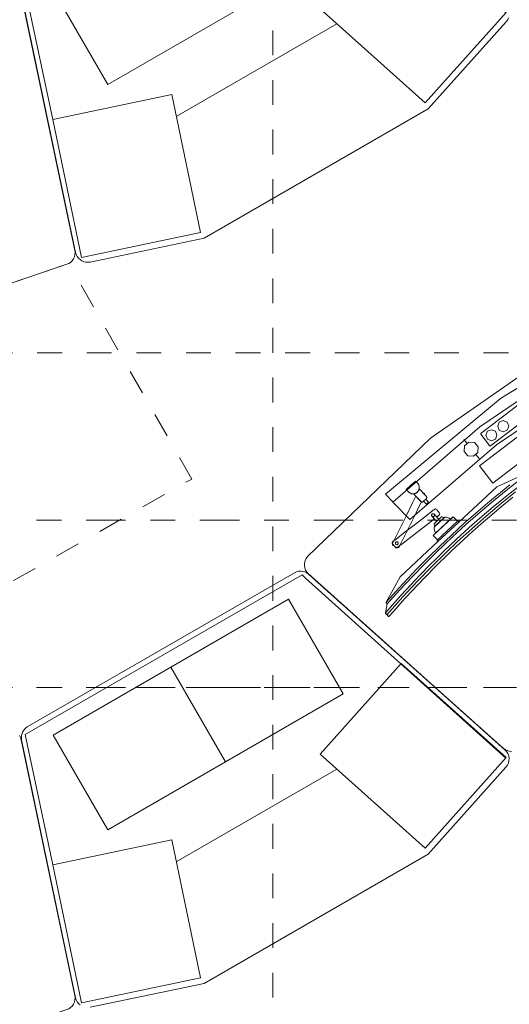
# Model space of a CAD drawing. Header units: metres. Extents: x -45.2 to 14.3, y -31.8 to 10.2.
# Tile 30 of 141: x -28 to -26, y -14.8 to -10.8. Entities that reach past the tile are written whole.
import ezdxf

# ---------------------------------------------------------------- set-up
doc = ezdxf.new("R2010")
doc.units = ezdxf.units.M
doc.header["$LTSCALE"] = 0.05
for name, pattern in [('Achsen 01', [5.291531, 3.175, -1.058062, 0.352704, -0.705764]), ('gestrichelt - 01', [2, 1, -1]), ('Raster 01', [2, 1, -1])]:
    doc.linetypes.add(name, pattern=pattern)
for name, color, linetype, lineweight, true_color in [('ACTES-Einrichtung Aufsicht.', 7, 'Continuous', 9, 0xa6a6a6), ('AV1-Achsen', 1, 'Achsen 01', 18, 0xff0000), ('AV1-Bewegungsfläche', 7, 'gestrichelt - 01', 9, 0xd9d9d9), ('AV1-Raster', 7, 'Raster 01', 9, 0xa6a6a6)]:
    doc.layers.add(name, color=color, linetype=linetype, lineweight=lineweight, true_color=true_color)
doc.layers.add('AV1-Schnitt Achsen', color=7, linetype='Achsen 01', lineweight=18)

msp = doc.modelspace()

# ---------------------------------------------------------------- linework, layer by layer
at = {"layer": 'ACTES-Einrichtung Aufsicht.'}
for p, q in [((-27.7987, -11.737), (-28.0146, -10.7055)), ((-27.3894, -11.1971), (-26.7418, -10.8232)), ((-26.2181, -12.5143), (-26.2294, -12.5001)), ((-26.1803, -12.5615), (-26.1682, -12.5766)), ((-26.3497, -12.8829), (-26.2766, -12.8148)), ((-26.2501, -12.8325), (-26.3343, -12.9109)), ((-26.0638, -13.7511), (-26.8562, -13.0421)), ((-26.0708, -13.7449), (-26.8561, -13.0422)), ((-27.4115, -13.4179), (-27.191, -13.7999)), ((-27.7987, -14.7425), (-28.0146, -13.7111)), ((-27.3894, -14.2026), (-26.7418, -13.8288))]:
    msp.add_line(p, q, dxfattribs=at)
for points in [[(-27.8875, -11.2088), (-27.9981, -10.6843), (-26.8816, -10.0397), (-26.8677, -10.0531), (-26.0602, -10.7789)], [(-28.0146, -10.7055), (-27.7987, -11.737), (-27.7987, -11.737), (-27.7977, -11.7459), (-27.7982, -11.7548), (-27.8004, -11.7635), (-27.8041, -11.7717), (-27.8092, -11.7791), (-27.8155, -11.7855), (-27.8229, -11.7906), (-27.8229, -11.7906), (-28.3075, -11.955)], [(-28.0133, -10.7055), (-27.7957, -11.7454), (-27.7957, -11.7454), (-27.7931, -11.7537), (-27.7892, -11.7615), (-27.784, -11.7685), (-27.7776, -11.7744), (-27.7703, -11.7792), (-27.7623, -11.7826), (-27.7538, -11.7846), (-27.7451, -11.7851), (-27.7365, -11.7841), (-27.2769, -11.6879), (-26.373, -11.166), (-26.0599, -10.8161), (-26.0599, -10.8161), (-26.0541, -10.8082), (-26.05, -10.7993)], [(-25.799, -12.1014), (-26.3643, -12.4945), (-26.8603, -12.972), (-26.8603, -12.972), (-26.8607, -12.9725), (-26.8603, -12.972), (-26.8603, -12.972), (-26.866, -12.9799), (-26.87, -12.9888), (-26.8723, -12.9983), (-26.8726, -13.008), (-26.8711, -13.0176), (-26.8677, -13.0267), (-26.8626, -13.035), (-26.8561, -13.0422), (-26.0708, -13.7449), (-26.0708, -13.7449), (-26.0635, -13.7502), (-26.0555, -13.7542), (-26.0469, -13.7567), (-26.0379, -13.7576)], [(-25.7814, -12.1884), (-26.1647, -12.4493), (-26.5156, -12.7523), (-26.4474, -12.8227), (-26.4474, -12.8227), (-26.0974, -12.5212), (-25.7145, -12.2626)], [(-25.9334, -12.3815), (-26.122, -12.5251), (-26.122, -12.5251), (-26.1224, -12.5254), (-26.1229, -12.5256), (-26.1234, -12.5257), (-26.1239, -12.5257), (-26.1245, -12.5257), (-26.125, -12.5255), (-26.1254, -12.5253), (-26.1258, -12.5249), (-26.1262, -12.5246), (-26.1611, -12.4787), (-26.1611, -12.4787), (-26.1614, -12.4783), (-26.1616, -12.4778), (-26.1617, -12.4773), (-26.1617, -12.4768), (-26.1616, -12.4763), (-26.1615, -12.4758), (-26.1612, -12.4753), (-26.1609, -12.4749), (-26.1605, -12.4745), (-25.972, -12.3309)], [(-25.9908, -12.6416), (-26.0972, -12.6901), (-26.2501, -12.8325), (-26.3343, -12.9109), (-26.4871, -13.0533), (-26.5431, -13.156), (-26.5432, -13.1577), (-26.5384, -13.1629), (-26.5461, -13.1988), (-26.5462, -13.2006), (-26.5401, -13.2069), (-26.5379, -13.2044), (-26.5357, -13.2068), (-26.538, -13.2094), (-26.5335, -13.2141), (-26.5321, -13.214), (-26.5152, -13.1947), (-26.4661, -13.1398), (-26.4182, -13.0882), (-26.3484, -13.0163), (-26.2818, -12.9511), (-26.2289, -12.902), (-26.1963, -12.872), (-26.1605, -12.8405), (-26.1172, -12.8029), (-26.0877, -12.7781), (-26.0317, -12.7325)], [(-25.9479, -12.6416), (-26.055, -12.7251), (-26.1112, -12.7715), (-26.1649, -12.8166), (-26.208, -12.8551), (-26.262, -12.9041), (-26.3103, -12.9503), (-26.346, -12.9849), (-26.3626, -13.0013), (-26.408, -13.0476), (-26.4434, -13.0853), (-26.4844, -13.1292), (-26.5163, -13.1647), (-26.5461, -13.1988), (-26.5462, -13.2006), (-26.5401, -13.2069)], [(-26.0441, -12.683), (-26.0816, -12.7132), (-26.1248, -12.7487), (-26.1719, -12.7885), (-26.2295, -12.8391), (-26.28, -12.8853), (-26.3285, -12.9314), (-26.3727, -12.9747), (-26.4203, -13.0231), (-26.4909, -13.0979), (-26.5431, -13.156), (-26.5432, -13.1578), (-26.5384, -13.1629), (-26.4875, -13.1061), (-26.4381, -13.0531), (-26.389, -13.0025), (-26.3412, -12.9548), (-26.2742, -12.8909), (-26.2227, -12.8438), (-26.1642, -12.7924), (-26.1101, -12.7467), (-26.0526, -12.6999), (-25.9843, -12.6467)], [(-26.4133, -12.707), (-26.4112, -12.7028), (-26.4099, -12.6984), (-26.4094, -12.6937), (-26.4097, -12.689), (-26.411, -12.6845), (-26.413, -12.6803)], [(-26.5401, -13.2069), (-26.4753, -13.1339), (-26.4166, -13.0712), (-26.3605, -13.0131), (-26.3023, -12.9562), (-26.2553, -12.9113), (-26.1982, -12.8596), (-26.1402, -12.8089), (-26.0783, -12.7567), (-26.0216, -12.7107)], [(-26.4493, -12.7144), (-26.4453, -12.7166), (-26.4408, -12.7181), (-26.4362, -12.7188), (-26.4315, -12.7186), (-26.427, -12.7176), (-26.4227, -12.7157)], [(-26.3807, -12.7296), (-26.3807, -12.7297), (-26.3807, -12.7297), (-26.3806, -12.7297), (-26.3806, -12.7297), (-26.3806, -12.7297), (-26.3805, -12.7298), (-26.3805, -12.7299), (-26.3804, -12.7299), (-26.3803, -12.73), (-26.3803, -12.7301), (-26.3802, -12.7303), (-26.3801, -12.7304), (-26.3799, -12.7307), (-26.3797, -12.7311), (-26.3795, -12.7314), (-26.3794, -12.7317), (-26.3793, -12.7321), (-26.3792, -12.7324), (-26.3791, -12.7327), (-26.3791, -12.733)], [(-27.7365, -14.7896), (-27.2769, -14.6935), (-26.373, -14.1716), (-26.0599, -13.8217), (-26.0599, -13.8217), (-26.0541, -13.8137), (-26.05, -13.8049), (-26.0477, -13.7953), (-26.0473, -13.7855), (-26.0488, -13.7759), (-26.0521, -13.7666), (-26.0572, -13.7583), (-26.0638, -13.7511), (-26.8561, -13.0422), (-26.8561, -13.0422), (-26.8631, -13.0373), (-26.8708, -13.0337), (-26.879, -13.0315), (-26.8875, -13.0306), (-26.896, -13.0313), (-26.9043, -13.0333), (-26.9121, -13.0368), (-27.9901, -13.6591), (-27.997, -13.6642), (-28.003, -13.6704), (-28.0079, -13.6776), (-28.0114, -13.6855), (-28.0135, -13.6938), (-28.0141, -13.7024), (-28.0133, -13.711), (-27.7957, -14.7509), (-27.7957, -14.7509), (-27.7931, -14.7593), (-27.7892, -14.7671), (-27.784, -14.774), (-27.7776, -14.78)], [(-27.8875, -14.2144), (-27.9981, -13.6898), (-26.8816, -13.0452), (-26.8677, -13.0587), (-26.0602, -13.7845)], [(-28.0221, -13.6932), (-28.0175, -13.7018), (-28.0146, -13.7111), (-27.7987, -14.7425), (-27.7987, -14.7425), (-27.7977, -14.7514), (-27.7982, -14.7604), (-27.8004, -14.7691), (-27.8041, -14.7773), (-27.8092, -14.7847), (-27.8155, -14.791), (-27.8229, -14.7962), (-27.8229, -14.7962), (-28.3075, -14.9606)]]:
    msp.add_lwpolyline(points, dxfattribs=at)
for points in [[(-26.9366, -10.1382), (-26.7161, -10.5201), (-27.6659, -11.0685), (-27.8864, -10.6866)], [(-26.0585, -10.7771), (-26.3853, -11.1422), (-26.8093, -10.7628), (-26.4826, -10.3977)], [(-27.8875, -11.2088), (-27.4079, -11.1084), (-27.2914, -11.6654), (-27.771, -11.7658)], [(-24.9417, -11.8071), (-24.9325, -11.8042), (-24.9325, -11.8042), (-24.8882, -11.7903), (-24.8898, -11.7869), (-24.9016, -11.7487), (-24.9016, -11.7487), (-25.5675, -12.0195), (-25.5675, -12.0195), (-26.0825, -12.3339), (-26.5456, -12.7206), (-26.5176, -12.7496), (-26.5156, -12.7523), (-26.5156, -12.7523), (-26.1647, -12.4493), (-25.7814, -12.1884), (-25.7811, -12.1878), (-25.7589, -12.175), (-25.7589, -12.175), (-25.5675, -12.0688), (-25.5675, -12.0688), (-24.9893, -11.8228), (-24.9894, -11.8228), (-24.9417, -11.807)], [(-26.1134, -12.6753), (-26.1661, -12.6061), (-25.8622, -12.3746), (-25.8095, -12.4438)], [(-26.0933, -12.4462), (-26.0868, -12.4303), (-26.0708, -12.4237), (-26.0549, -12.4303), (-26.0483, -12.4462), (-26.0549, -12.4621), (-26.0708, -12.4687), (-26.0868, -12.4621)], [(-26.1411, -12.4826), (-26.1345, -12.4666), (-26.1186, -12.4601), (-26.1027, -12.4666), (-26.0961, -12.4826), (-26.1027, -12.4985), (-26.1186, -12.5051), (-26.1345, -12.4985)], [(-26.2288, -12.5482), (-26.2272, -12.5252), (-26.2097, -12.51), (-26.1867, -12.5117), (-26.1715, -12.5291), (-26.1732, -12.5522), (-26.1906, -12.5673), (-26.2137, -12.5657)], [(-26.4253, -12.6675), (-26.4139, -12.6788), (-26.4139, -12.6788), (-26.4116, -12.6829), (-26.4101, -12.6874), (-26.4094, -12.6921), (-26.4096, -12.6968), (-26.4107, -12.7014), (-26.4126, -12.7057), (-26.4152, -12.7096), (-26.4185, -12.7129), (-26.4224, -12.7156), (-26.4267, -12.7175), (-26.4313, -12.7186), (-26.436, -12.7188), (-26.4407, -12.7182), (-26.4452, -12.7167), (-26.4493, -12.7144), (-26.4493, -12.7144), (-26.4621, -12.7015), (-26.4451, -12.6856)], [(-26.4285, -12.7223), (-26.4312, -12.7194), (-26.4319, -12.7187), (-26.431, -12.7185), (-26.429, -12.7182), (-26.427, -12.7176), (-26.4251, -12.7169), (-26.4232, -12.716), (-26.4213, -12.7149), (-26.4195, -12.7137), (-26.4179, -12.7123), (-26.4163, -12.7108), (-26.4149, -12.7092), (-26.4136, -12.7075), (-26.4125, -12.7057), (-26.4116, -12.7038), (-26.4108, -12.7019), (-26.4102, -12.6999), (-26.41, -12.699), (-26.4099, -12.6985), (-26.4099, -12.6984), (-26.4098, -12.6983), (-26.4097, -12.6985), (-26.407, -12.7014), (-26.4017, -12.7071), (-26.391, -12.7186), (-26.3857, -12.7243), (-26.383, -12.7272), (-26.3816, -12.7286), (-26.381, -12.7293), (-26.3806, -12.7297), (-26.3803, -12.7301), (-26.3798, -12.7309), (-26.3794, -12.7318), (-26.3791, -12.7328), (-26.3791, -12.7332), (-26.3791, -12.7335), (-26.3791, -12.734), (-26.3792, -12.7349), (-26.3794, -12.7356), (-26.3797, -12.7363), (-26.3805, -12.7376), (-26.3816, -12.7387), (-26.3861, -12.7429), (-26.3906, -12.7471), (-26.3929, -12.7492), (-26.394, -12.7503), (-26.3952, -12.7512), (-26.3967, -12.7518), (-26.3974, -12.7519), (-26.3979, -12.752), (-26.3988, -12.752), (-26.3994, -12.7519), (-26.4003, -12.7516), (-26.4012, -12.7512), (-26.402, -12.7507), (-26.4023, -12.7504), (-26.4025, -12.7502), (-26.4032, -12.7495), (-26.4045, -12.7481), (-26.4072, -12.7452)], [(-26.4024, -12.7503), (-26.4013, -12.7512), (-26.401, -12.7514), (-26.4012, -12.7518), (-26.4015, -12.7526), (-26.403, -12.7556), (-26.406, -12.7617), (-26.412, -12.7738), (-26.424, -12.7981), (-26.448, -12.8466), (-26.472, -12.8952), (-26.484, -12.9195), (-26.49, -12.9316), (-26.4909, -12.9332), (-26.492, -12.9345), (-26.4934, -12.9354), (-26.4949, -12.9359), (-26.4974, -12.9358), (-26.5022, -12.9335), (-26.5118, -12.9288), (-26.5142, -12.9276), (-26.5164, -12.9261), (-26.5172, -12.925), (-26.5176, -12.9242), (-26.518, -12.923), (-26.518, -12.9214), (-26.5176, -12.9198), (-26.516, -12.9164), (-26.4628, -12.8088), (-26.4362, -12.755), (-26.4229, -12.7283)], [(-26.3904, -12.7166), (-26.3928, -12.7154), (-26.3939, -12.7149), (-26.3945, -12.7146), (-26.3948, -12.7144), (-26.3949, -12.7144), (-26.3948, -12.7145), (-26.3913, -12.7182), (-26.3878, -12.722), (-26.3873, -12.7225), (-26.3872, -12.7226), (-26.3872, -12.7227), (-26.3871, -12.7227), (-26.3871, -12.7227), (-26.3871, -12.7226), (-26.3871, -12.7223), (-26.3871, -12.722), (-26.3871, -12.7217), (-26.3872, -12.7211), (-26.3872, -12.7208), (-26.3873, -12.7206), (-26.3873, -12.7205), (-26.3873, -12.7204), (-26.3874, -12.7201), (-26.3875, -12.7199), (-26.3876, -12.7196), (-26.3877, -12.7195), (-26.3877, -12.7193), (-26.3878, -12.7191), (-26.3879, -12.7189), (-26.388, -12.7187), (-26.3882, -12.7185), (-26.3885, -12.7181), (-26.3888, -12.7178), (-26.3892, -12.7174), (-26.3896, -12.7171), (-26.39, -12.7168)], [(-26.3918, -12.7482), (-26.3833, -12.7403), (-26.3717, -12.7527), (-26.3802, -12.7607)], [(-26.5096, -12.9299), (-26.5169, -12.9204), (-26.5178, -12.9192), (-26.5183, -12.9178), (-26.5184, -12.9165), (-26.5184, -12.9156), (-26.5178, -12.9137), (-26.5166, -12.9121), (-26.5158, -12.9115), (-26.5143, -12.9103), (-26.5083, -12.9057), (-26.4964, -12.8964), (-26.4725, -12.8778), (-26.4247, -12.8408), (-26.3769, -12.8037), (-26.353, -12.7851), (-26.35, -12.7828), (-26.3485, -12.7816), (-26.3478, -12.7811), (-26.3473, -12.7807), (-26.3464, -12.7803), (-26.3446, -12.7799), (-26.3434, -12.7799), (-26.3425, -12.7801), (-26.3412, -12.7806), (-26.3391, -12.7826), (-26.3372, -12.785), (-26.3336, -12.7897), (-26.3299, -12.7944), (-26.3281, -12.7968), (-26.3271, -12.7996), (-26.3273, -12.8014), (-26.3275, -12.8023), (-26.3285, -12.8039), (-26.3291, -12.8046), (-26.3295, -12.8049), (-26.3302, -12.8054), (-26.3317, -12.8066), (-26.3347, -12.8089), (-26.3377, -12.8112), (-26.3385, -12.8118), (-26.3388, -12.8121), (-26.3392, -12.8121), (-26.3405, -12.8107), (-26.351, -12.7998), (-26.3528, -12.7991), (-26.3548, -12.799), (-26.3567, -12.7995), (-26.3583, -12.8007), (-26.3594, -12.8023), (-26.36, -12.8042), (-26.3599, -12.8062), (-26.3592, -12.808), (-26.349, -12.8192), (-26.3486, -12.8195), (-26.3488, -12.8198), (-26.3495, -12.8204), (-26.351, -12.8216), (-26.354, -12.8239), (-26.36, -12.8285), (-26.4078, -12.8656), (-26.4556, -12.9027), (-26.4795, -12.9213), (-26.4914, -12.9305), (-26.4974, -12.9351), (-26.499, -12.9362), (-26.501, -12.9366), (-26.5016, -12.9367), (-26.5025, -12.9366), (-26.5038, -12.9362), (-26.5053, -12.9352)], [(-26.3567, -12.8103), (-26.3577, -12.8097), (-26.3585, -12.809), (-26.3592, -12.8081), (-26.3596, -12.8071), (-26.3599, -12.806), (-26.36, -12.8049), (-26.3599, -12.8038), (-26.3596, -12.8028), (-26.3591, -12.8018), (-26.3585, -12.8009), (-26.3577, -12.8001), (-26.3567, -12.7996), (-26.3557, -12.7992), (-26.3546, -12.799), (-26.3535, -12.799), (-26.3524, -12.7992), (-26.3514, -12.7996), (-26.3514, -12.7996), (-26.3504, -12.8001), (-26.3496, -12.8009), (-26.3489, -12.8018), (-26.3484, -12.8028), (-26.3481, -12.8038), (-26.348, -12.8049), (-26.3482, -12.806), (-26.3485, -12.8071), (-26.349, -12.8081), (-26.3496, -12.809), (-26.3504, -12.8097), (-26.3514, -12.8103), (-26.3524, -12.8107), (-26.3535, -12.8109), (-26.3546, -12.8109), (-26.3557, -12.8107)], [(-26.3497, -12.8008), (-26.3489, -12.8018), (-26.3484, -12.8028), (-26.3481, -12.804), (-26.348, -12.8051), (-26.3482, -12.8063), (-26.3486, -12.8074), (-26.3492, -12.8084), (-26.35, -12.8093), (-26.3509, -12.81), (-26.3519, -12.8106), (-26.3531, -12.8109), (-26.3543, -12.8109), (-26.3554, -12.8108), (-26.3565, -12.8104), (-26.3576, -12.8098), (-26.3584, -12.809), (-26.3394, -12.8295), (-26.3306, -12.8213), (-26.3497, -12.8008)], [(-26.2559, -12.8296), (-26.2729, -12.8113), (-26.3534, -12.8863), (-26.3364, -12.9046)], [(-26.3462, -12.8496), (-26.3475, -12.8474), (-26.3486, -12.845), (-26.3494, -12.8426), (-26.3501, -12.8395), (-26.335, -12.8254), (-26.3198, -12.8113), (-26.3168, -12.8122), (-26.3144, -12.8132), (-26.3122, -12.8145), (-26.3101, -12.8159)], [(-26.3424, -12.8761), (-26.3462, -12.8711), (-26.3487, -12.8654), (-26.35, -12.8593), (-26.3499, -12.853), (-26.3064, -12.8125), (-26.3001, -12.8128), (-26.2941, -12.8145), (-26.2886, -12.8175), (-26.2839, -12.8216)], [(-26.2501, -12.8325), (-26.2528, -12.8296), (-26.2559, -12.8296), (-26.3364, -12.9046), (-26.337, -12.9079), (-26.3343, -12.9109), (-26.2501, -12.8325)], [(-26.4975, -12.913), (-26.4945, -12.9164), (-26.4948, -12.921), (-26.4983, -12.924), (-26.5029, -12.9237), (-26.5059, -12.9202), (-26.5056, -12.9157), (-26.5021, -12.9126)], [(-26.9366, -13.1438), (-26.7161, -13.5257), (-27.6659, -14.074), (-27.8864, -13.6921)], [(-26.0585, -13.7826), (-26.3853, -14.1478), (-26.8093, -13.7684), (-26.4826, -13.4032)], [(-27.8875, -14.2144), (-27.4079, -14.114), (-27.2914, -14.6709), (-27.771, -14.7713)]]:
    msp.add_lwpolyline(points, close=True, dxfattribs=at)
at = {"layer": 'AV1-Achsen'}
msp.add_line((-43.35, -13.5), (4.2, -13.5), dxfattribs=at)
at = {"layer": 'AV1-Bewegungsfläche', "color": 9, "true_color": 0xbbbbbb}
msp.add_lwpolyline([(-27.3273, -12.6592), (-27.8229, -11.7906), (-27.8229, -11.7906), (-28.3075, -11.955), (-28.7673, -12.1798), (-28.7673, -12.1798), (-28.8778, -12.2451), (-28.8778, -12.2451), (-29.2432, -12.4982), (-29.5784, -12.7902), (-29.1925, -13.4799), (-29.0877, -13.6636)], close=True, dxfattribs=at)
at = {"layer": 'AV1-Raster'}
for p, q in [((-27, -22.95), (-27, 1.35)), ((1.35, -12.15), (-40.5, -12.15)), ((1.35, -13.5), (-40.5, -13.5))]:
    msp.add_line(p, q, dxfattribs=at)
at = {"layer": 'AV1-Schnitt Achsen'}
msp.add_line((-43.35, -12.825), (4.2, -12.825), dxfattribs=at)

doc.saveas('drawing.dxf')
